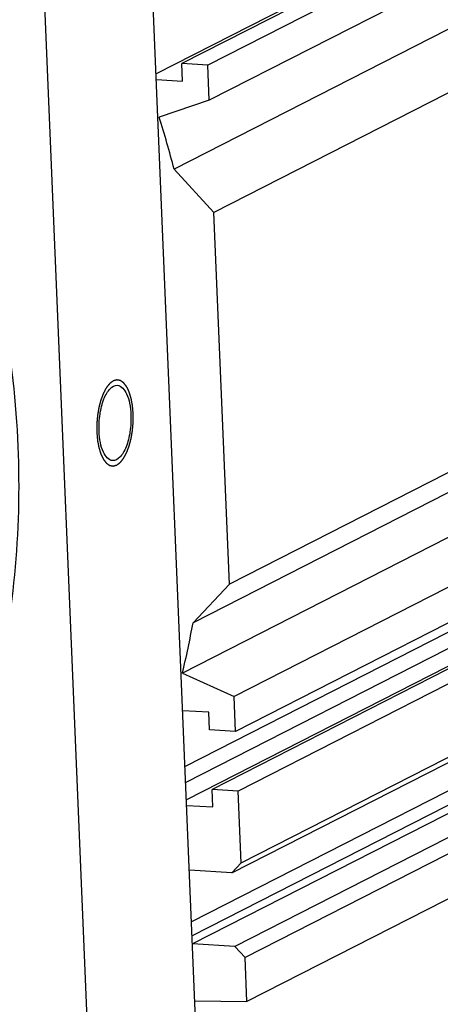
# Model space of a CAD drawing. Header units: millimetres. Extents: x 0 to 420, y 0 to 297.
# Tile 13 of 66: x 205 to 214, y 25 to 47. Entities that reach past the tile are written whole.
import ezdxf

# ---------------------------------------------------------------- set-up
doc = ezdxf.new("R2010")
doc.units = ezdxf.units.MM
doc.header["$LTSCALE"] = 23.1
doc.layers.add('COMPONENTS', color=7, linetype='CONTINUOUS')

msp = doc.modelspace()

# ---------------------------------------------------------------- linework, layer by layer
at = {"layer": 'COMPONENTS', "color": 7, "linetype": 'CONTINUOUS'}
for p, q in [((227.7735, 56.32767), (208.30859, 46.39844)), ((228.37741, 56.29014), (208.91249, 46.36091)), ((226.95359, 55.97343), (207.71619, 46.16027)), ((228.41133, 55.47766), (208.94642, 45.54844)), ((208.71407, 22.26037), (207.33983, 55.17448)), ((206.2546, 21.00577), (204.88037, 53.91988)), ((227.59795, 53.88215), (208.13304, 43.95293)), ((228.51988, 52.87773), (209.05497, 42.9485)), ((208.91249, 46.36091), (208.30859, 46.39844)), ((208.32555, 45.9922), (208.30859, 46.39844)), ((208.94642, 45.54844), (208.91249, 46.36091)), ((207.72164, 46.02973), (208.32555, 45.9922)), ((208.94642, 45.54844), (207.78511, 45.1593)), ((228.87946, 44.26546), (209.41455, 34.33623)), ((208.13304, 43.95293), (209.05497, 42.9485)), ((228.03683, 43.37068), (208.57192, 33.44146)), ((209.41455, 34.33623), (209.05497, 42.9485)), ((227.78808, 42.20139), (208.32317, 32.27216)), ((228.98801, 41.66553), (209.5231, 31.7363)), ((229.02194, 40.85305), (209.55702, 30.92382)), ((226.9851, 39.60199), (208.38614, 30.11449)), ((227.64533, 39.56096), (208.40158, 29.74455)), ((228.4757, 39.50936), (209.01079, 29.58014)), ((229.07961, 39.47183), (209.61469, 29.54261)), ((227.66229, 39.15472), (208.41855, 29.33832)), ((209.68423, 27.87703), (229.14915, 37.80625)), ((209.46795, 27.64736), (228.93286, 37.57658)), ((226.82173, 35.84392), (208.53637, 26.51639)), ((228.02275, 35.93136), (208.55784, 26.00213)), ((229.0041, 35.87038), (209.53918, 25.94115)), ((229.24074, 35.61256), (209.77583, 25.68334)), ((226.8353, 35.51893), (208.54994, 26.1914)), ((229.28314, 34.59696), (209.81823, 24.66774)), ((209.41455, 34.33623), (208.57192, 33.44146)), ((208.32317, 32.27216), (209.5231, 31.7363)), ((209.55702, 30.92382), (209.5231, 31.7363)), ((208.93616, 31.36759), (208.33225, 31.40512)), ((208.95312, 30.96135), (208.93616, 31.36759)), ((209.55702, 30.92382), (208.95312, 30.96135)), ((209.61469, 29.54261), (209.01079, 29.58014)), ((209.02775, 29.1739), (209.01079, 29.58014)), ((209.68423, 27.87703), (209.61469, 29.54261)), ((208.42384, 29.21142), (209.02775, 29.1739)), ((209.46795, 27.64736), (209.68423, 27.87703)), ((209.46795, 27.64736), (208.4866, 27.70834)), ((209.53918, 25.94115), (208.55784, 26.00213)), ((209.77583, 25.68334), (209.53918, 25.94115)), ((209.81823, 24.66774), (209.77583, 25.68334)), ((208.61279, 24.68603), (209.81823, 24.66774))]:
    msp.add_line(p, q, dxfattribs=at)
for centre, radius, start, end in [((183.26365, 37.43364), 25.70968, 14.689074, 17.487425), ((186.74683, 37.47321), 22.19435, 346.447214, 349.533728)]:
    msp.add_arc(centre, radius, start, end, dxfattribs=at)
for points, knots in [([(200.77889, 49.13553), (201.89888, 47.40406), (203.68157, 43.65054), (204.7847, 37.59904), (204.22861, 31.6211), (202.72847, 27.95374), (201.73124, 26.32608)], [0, 0, 0, 0, 0.25809997, 0.51316175, 0.76108362, 1, 1, 1, 1]), ([(206.39316, 37.88401), (206.38769, 38.01501), (206.40223, 38.26832), (206.4732, 38.56535), (206.56634, 38.76042), (206.65351, 38.88584), (206.75515, 38.94929), (206.81625, 38.94551)], [0, 0, 0, 0, 0.32236144, 0.61998586, 0.74512688, 0.84949644, 1, 1, 1, 1]), ([(206.81625, 38.94551), (206.91367, 38.93949), (207.04166, 38.76312), (207.10708, 38.51838), (207.12725, 38.3502), (207.131, 38.26039)], [0, 0, 0, 0, 0.37022875, 0.65907258, 1, 1, 1, 1]), ([(207.131, 38.26039), (207.13647, 38.12939), (207.12194, 37.87608), (207.05096, 37.57906), (206.95782, 37.38398), (206.87066, 37.25857), (206.76901, 37.19512), (206.70791, 37.19889)], [0, 0, 0, 0, 0.32236144, 0.61998586, 0.74512688, 0.84949644, 1, 1, 1, 1]), ([(206.70791, 37.19889), (206.61049, 37.20492), (206.4825, 37.38129), (206.41708, 37.62603), (206.39691, 37.79421), (206.39316, 37.88401)], [0, 0, 0, 0, 0.37022875, 0.65907258, 1, 1, 1, 1])]:
    msp.add_open_spline(points, degree=3, knots=knots, dxfattribs=at)
at = {"layer": 'COMPONENTS', "color": 2, "linetype": 'CONTINUOUS'}
for points in [[(206.72137, 39.04718), (206.71461, 39.04215), (206.70447, 39.0346), (206.69095, 39.02455), (206.68081, 39.017), (206.67236, 39.01072), (206.6656, 39.00569), (206.66053, 39.00192), (206.65547, 38.99815), (206.65124, 38.995), (206.64786, 38.99249), (206.64575, 38.99092), (206.64406, 38.98966), (206.64279, 38.98872), (206.64173, 38.98795), (206.64089, 38.98728), (206.64024, 38.98691), (206.63966, 38.98607), (206.63886, 38.98511), (206.63787, 38.98386), (206.63667, 38.98237), (206.63508, 38.98039), (206.63309, 38.97791), (206.6299, 38.97394), (206.62592, 38.96899), (206.62114, 38.96304), (206.61636, 38.95709), (206.60998, 38.94916), (206.60202, 38.93924), (206.59246, 38.92735), (206.58449, 38.91743), (206.57812, 38.9095), (206.57413, 38.90454), (206.57095, 38.90058), (206.56856, 38.8976), (206.56657, 38.89512), (206.56517, 38.8934), (206.56438, 38.89238), (206.56376, 38.89172), (206.56324, 38.89065), (206.56252, 38.88936), (206.56127, 38.88704), (206.55947, 38.88376), (206.55732, 38.8798), (206.55444, 38.87454), (206.55085, 38.86795), (206.54511, 38.85742), (206.53793, 38.84425), (206.52931, 38.82846), (206.5207, 38.81266), (206.51352, 38.79949), (206.50778, 38.78896), (206.50419, 38.78238), (206.50131, 38.77711), (206.49916, 38.77316), (206.49737, 38.76986), (206.49611, 38.76757), (206.4954, 38.76623), (206.49483, 38.76532), (206.49439, 38.76403), (206.49376, 38.76243), (206.49268, 38.75957), (206.49112, 38.75553), (206.48926, 38.75066), (206.48677, 38.74417), (206.48366, 38.73606), (206.47869, 38.72308), (206.47247, 38.70686), (206.46501, 38.6874), (206.45755, 38.66793), (206.45133, 38.65171), (206.44636, 38.63873), (206.44325, 38.63062), (206.44076, 38.62413), (206.43889, 38.61927), (206.43734, 38.61521), (206.43625, 38.61238), (206.43564, 38.61074), (206.43513, 38.60957), (206.43481, 38.60817), (206.43432, 38.60637), (206.43349, 38.6032), (206.43228, 38.59868), (206.43084, 38.59325), (206.42892, 38.58601), (206.42652, 38.57697), (206.42268, 38.56249), (206.41788, 38.5444), (206.41212, 38.52269), (206.40636, 38.50098), (206.40156, 38.48289), (206.39772, 38.46842), (206.39532, 38.45937), (206.3934, 38.45214), (206.39195, 38.44671), (206.39076, 38.44218), (206.38991, 38.43902), (206.38944, 38.4372), (206.38904, 38.43588), (206.38883, 38.43438), (206.38849, 38.43244), (206.38791, 38.42901), (206.38708, 38.42413), (206.38609, 38.41827), (206.38476, 38.41046), (206.3831, 38.40069), (206.38044, 38.38506), (206.37712, 38.36553), (206.37313, 38.34209), (206.36915, 38.31865), (206.36583, 38.29911), (206.36317, 38.28348), (206.36117, 38.27176), (206.35952, 38.26199), (206.35834, 38.25516), (206.35771, 38.25124), (206.35712, 38.24835), (206.35695, 38.24528), (206.35658, 38.24124), (206.356, 38.23416), (206.35513, 38.22404), (206.35411, 38.2119), (206.35273, 38.19572), (206.35102, 38.17548), (206.34896, 38.1512), (206.3469, 38.12692), (206.34519, 38.10669), (206.34382, 38.0905), (206.34279, 38.07836), (206.34194, 38.06824), (206.34132, 38.06117), (206.34101, 38.05711), (206.34066, 38.05409), (206.34075, 38.051), (206.34071, 38.0469), (206.34072, 38.03972), (206.34069, 38.02946), (206.34068, 38.01715), (206.34066, 38.00074), (206.34063, 37.98022), (206.34059, 37.95561), (206.34056, 37.93099), (206.34053, 37.91047), (206.34051, 37.89406), (206.34049, 37.8838), (206.34048, 37.87559), (206.34047, 37.86944), (206.34047, 37.86431), (206.34046, 37.86072), (206.34047, 37.85867), (206.34042, 37.8571), (206.34059, 37.85569), (206.34074, 37.85375), (206.34104, 37.85038), (206.34145, 37.84555), (206.34195, 37.83976), (206.34262, 37.83204), (206.34345, 37.82239), (206.34477, 37.80695), (206.34643, 37.78765), (206.34843, 37.76449), (206.35042, 37.74133), (206.35208, 37.72203), (206.35341, 37.70659), (206.35424, 37.69694), (206.3549, 37.68922), (206.3554, 37.68343), (206.35582, 37.67861), (206.3561, 37.67522), (206.35628, 37.67331), (206.35636, 37.67182), (206.35665, 37.67053), (206.35696, 37.66875), (206.35754, 37.66566), (206.35836, 37.66122), (206.35934, 37.65591), (206.36065, 37.64883), (206.36228, 37.63997), (206.3649, 37.6258), (206.36817, 37.60809), (206.37209, 37.58684), (206.37601, 37.56558), (206.37928, 37.54787), (206.3819, 37.5337), (206.38353, 37.52485), (206.38484, 37.51776), (206.38582, 37.51245), (206.38664, 37.50803), (206.38721, 37.50492), (206.38755, 37.50316), (206.38775, 37.50177), (206.38815, 37.50068), (206.38861, 37.49911), (206.38945, 37.49642), (206.39064, 37.49255), (206.39206, 37.48792), (206.39396, 37.48174), (206.39634, 37.47402), (206.40015, 37.46166), (206.4049, 37.44621), (206.41061, 37.42767), (206.41631, 37.40913), (206.42107, 37.39369), (206.42487, 37.38133), (206.42725, 37.3736), (206.42915, 37.36742), (206.43058, 37.36279), (206.43177, 37.35893), (206.43259, 37.35622), (206.43308, 37.35469), (206.4334, 37.35346), (206.4339, 37.35258), (206.43451, 37.35127), (206.43559, 37.34905), (206.43713, 37.34584), (206.43899, 37.34201), (206.44146, 37.33689), (206.44455, 37.33049), (206.44949, 37.32026), (206.45567, 37.30747), (206.46308, 37.29212), (206.46926, 37.27932), (206.4742, 37.26909), (206.47791, 37.26141), (206.48161, 37.25374), (206.4847, 37.24734), (206.48717, 37.24222), (206.48872, 37.23903), (206.48995, 37.23647), (206.49088, 37.23455), (206.49165, 37.23294), (206.49228, 37.23169), (206.49271, 37.23063), (206.49327, 37.23004), (206.49398, 37.22909), (206.49488, 37.22795), (206.49595, 37.22657), (206.49738, 37.22473), (206.49917, 37.22243), (206.50203, 37.21875), (206.5056, 37.21415), (206.50989, 37.20863), (206.51418, 37.2031), (206.5199, 37.19574), (206.52705, 37.18654), (206.5342, 37.17734), (206.53991, 37.16998), (206.5442, 37.16445), (206.54849, 37.15893), (206.55207, 37.15433), (206.55493, 37.15065), (206.55671, 37.14835), (206.55814, 37.14651), (206.55922, 37.14513), (206.56011, 37.14398), (206.56073, 37.14317), (206.5611, 37.14272), (206.56135, 37.14233), (206.56166, 37.14217), (206.56206, 37.14188), (206.56275, 37.14141), (206.56374, 37.14071), (206.56494, 37.13989), (206.56653, 37.13879), (206.56851, 37.13741), (206.57169, 37.1352), (206.57566, 37.13245), (206.58043, 37.12914), (206.5852, 37.12583), (206.59155, 37.12142), (206.5995, 37.11591), (206.60744, 37.11039), (206.6138, 37.10598), (206.61857, 37.10268), (206.62333, 37.09937), (206.62731, 37.09661), (206.63048, 37.09441), (206.63247, 37.09303), (206.63406, 37.09193), (206.63525, 37.0911), (206.63624, 37.09041), (206.63694, 37.08992), (206.63734, 37.08966), (206.63763, 37.0894), (206.63795, 37.08939), (206.63837, 37.0893), (206.63911, 37.08917), (206.64017, 37.08896), (206.64143, 37.08872), (206.64312, 37.0884), (206.64523, 37.08799), (206.64861, 37.08735), (206.65282, 37.08654), (206.65789, 37.08557), (206.66295, 37.0846), (206.6697, 37.08331), (206.67814, 37.0817), (206.68658, 37.08008), (206.69333, 37.07879), (206.69839, 37.07783), (206.70346, 37.07686), (206.70768, 37.07605), (206.71105, 37.0754), (206.71316, 37.075), (206.71485, 37.07468), (206.71612, 37.07443), (206.71717, 37.07424), (206.71791, 37.07409), (206.71833, 37.07402), (206.71864, 37.07391), (206.71898, 37.07405), (206.71941, 37.07416), (206.72018, 37.07438), (206.72128, 37.07468), (206.72259, 37.07504), (206.72435, 37.07553), (206.72654, 37.07613), (206.73004, 37.0771), (206.73442, 37.07832), (206.73968, 37.07977), (206.74494, 37.08123), (206.75195, 37.08317), (206.76072, 37.08559), (206.77124, 37.0885), (206.78526, 37.09238), (206.79578, 37.09529), (206.80279, 37.09723)], [(206.80279, 37.09723), (206.80955, 37.10226), (206.81969, 37.1098), (206.83321, 37.11986), (206.84335, 37.1274), (206.8518, 37.13369), (206.85856, 37.13871), (206.86363, 37.14249), (206.8687, 37.14626), (206.87292, 37.1494), (206.8763, 37.15191), (206.87841, 37.15349), (206.8801, 37.15474), (206.88137, 37.15569), (206.88243, 37.15646), (206.88327, 37.15712), (206.88392, 37.15749), (206.8845, 37.15833), (206.8853, 37.15929), (206.8863, 37.16055), (206.88749, 37.16203), (206.88908, 37.16402), (206.89108, 37.16649), (206.89426, 37.17046), (206.89825, 37.17542), (206.90303, 37.18137), (206.90781, 37.18731), (206.91418, 37.19525), (206.92215, 37.20516), (206.93171, 37.21706), (206.93967, 37.22697), (206.94604, 37.23491), (206.95003, 37.23986), (206.95321, 37.24383), (206.95561, 37.2468), (206.95759, 37.24929), (206.95899, 37.25101), (206.95978, 37.25203), (206.9604, 37.25268), (206.96092, 37.25376), (206.96164, 37.25505), (206.9629, 37.25737), (206.96469, 37.26065), (206.96685, 37.2646), (206.96972, 37.26987), (206.97331, 37.27645), (206.97905, 37.28698), (206.98623, 37.30015), (206.99485, 37.31595), (207.00346, 37.33175), (207.01064, 37.34491), (207.01639, 37.35545), (207.01998, 37.36203), (207.02285, 37.3673), (207.025, 37.37124), (207.02679, 37.37454), (207.02806, 37.37683), (207.02877, 37.37817), (207.02933, 37.37908), (207.02977, 37.38038), (207.0304, 37.38197), (207.03148, 37.38483), (207.03304, 37.38888), (207.0349, 37.39375), (207.03739, 37.40023), (207.0405, 37.40834), (207.04547, 37.42132), (207.05169, 37.43754), (207.05915, 37.45701), (207.06661, 37.47647), (207.07283, 37.4927), (207.07781, 37.50567), (207.08091, 37.51378), (207.0834, 37.52027), (207.08527, 37.52514), (207.08682, 37.5292), (207.08791, 37.53203), (207.08852, 37.53367), (207.08903, 37.53483), (207.08935, 37.53624), (207.08984, 37.53803), (207.09067, 37.54121), (207.09188, 37.54572), (207.09332, 37.55115), (207.09524, 37.55839), (207.09764, 37.56744), (207.10148, 37.58191), (207.10628, 37.6), (207.11204, 37.62171), (207.1178, 37.64342), (207.12261, 37.66151), (207.12645, 37.67599), (207.12885, 37.68503), (207.13077, 37.69227), (207.13221, 37.69769), (207.1334, 37.70222), (207.13425, 37.70538), (207.13472, 37.7072), (207.13512, 37.70852), (207.13533, 37.71002), (207.13567, 37.71196), (207.13625, 37.71539), (207.13708, 37.72027), (207.13808, 37.72613), (207.13941, 37.73395), (207.14107, 37.74371), (207.14372, 37.75934), (207.14704, 37.77888), (207.15103, 37.80232), (207.15501, 37.82576), (207.15834, 37.84529), (207.16099, 37.86092), (207.16299, 37.87264), (207.16464, 37.88241), (207.16582, 37.88924), (207.16645, 37.89316), (207.16704, 37.89605), (207.16721, 37.89912), (207.16758, 37.90316), (207.16816, 37.91025), (207.16903, 37.92036), (207.17006, 37.9325), (207.17143, 37.94869), (207.17314, 37.96892), (207.1752, 37.9932), (207.17726, 38.01748), (207.17897, 38.03771), (207.18034, 38.0539), (207.18138, 38.06604), (207.18222, 38.07616), (207.18284, 38.08324), (207.18316, 38.08729), (207.1835, 38.09031), (207.18342, 38.0934), (207.18345, 38.0975), (207.18344, 38.10468), (207.18347, 38.11494), (207.18348, 38.12725), (207.18351, 38.14366), (207.18353, 38.16418), (207.18357, 38.1888), (207.1836, 38.21342), (207.18363, 38.23393), (207.18365, 38.25035), (207.18367, 38.2606), (207.18368, 38.26881), (207.18369, 38.27497), (207.18369, 38.28009), (207.1837, 38.28369), (207.18369, 38.28573), (207.18374, 38.2873), (207.18357, 38.28872), (207.18342, 38.29066), (207.18312, 38.29403), (207.18271, 38.29886), (207.18221, 38.30465), (207.18155, 38.31237), (207.18072, 38.32202), (207.17939, 38.33745), (207.17773, 38.35675), (207.17574, 38.37991), (207.17374, 38.40307), (207.17208, 38.42237), (207.17076, 38.43781), (207.16993, 38.44746), (207.16926, 38.45518), (207.16876, 38.46097), (207.16834, 38.46579), (207.16806, 38.46918), (207.16788, 38.4711), (207.1678, 38.47259), (207.16751, 38.47387), (207.1672, 38.47566), (207.16662, 38.47875), (207.16581, 38.48318), (207.16482, 38.48849), (207.16352, 38.49558), (207.16188, 38.50443), (207.15927, 38.5186), (207.156, 38.53631), (207.15207, 38.55757), (207.14815, 38.57882), (207.14488, 38.59653), (207.14226, 38.6107), (207.14063, 38.61956), (207.13932, 38.62664), (207.13834, 38.63196), (207.13752, 38.63638), (207.13696, 38.63949), (207.13662, 38.64124), (207.13641, 38.64263), (207.13601, 38.64373), (207.13555, 38.64529), (207.13471, 38.64798), (207.13353, 38.65185), (207.1321, 38.65648), (207.1302, 38.66266), (207.12782, 38.67039), (207.12402, 38.68275), (207.11926, 38.69819), (207.11356, 38.71673), (207.10785, 38.73527), (207.10309, 38.75072), (207.09929, 38.76308), (207.09691, 38.7708), (207.09501, 38.77698), (207.09359, 38.78162), (207.09239, 38.78547), (207.09157, 38.78819), (207.09108, 38.78971), (207.09076, 38.79094), (207.09026, 38.79183), (207.08966, 38.79313), (207.08857, 38.79536), (207.08703, 38.79856), (207.08517, 38.8024), (207.0827, 38.80751), (207.07961, 38.81391), (207.07467, 38.82414), (207.06849, 38.83694), (207.06108, 38.85229), (207.0549, 38.86508), (207.04996, 38.87532), (207.04625, 38.88299), (207.04255, 38.89067), (207.03946, 38.89706), (207.03699, 38.90218), (207.03544, 38.90538), (207.03421, 38.90794), (207.03328, 38.90985), (207.03251, 38.91147), (207.03189, 38.91271), (207.03145, 38.91377), (207.03089, 38.91436), (207.03018, 38.91532), (207.02928, 38.91645), (207.02821, 38.91783), (207.02678, 38.91967), (207.025, 38.92198), (207.02214, 38.92566), (207.01856, 38.93026), (207.01427, 38.93578), (207.00998, 38.9413), (207.00426, 38.94866), (206.99711, 38.95786), (206.98997, 38.96707), (206.98425, 38.97443), (206.97996, 38.97995), (206.97567, 38.98547), (206.97209, 38.99007), (206.96923, 38.99375), (206.96745, 38.99605), (206.96602, 38.99789), (206.96495, 38.99928), (206.96405, 39.00042), (206.96343, 39.00124), (206.96307, 39.00168), (206.96281, 39.00207), (206.9625, 39.00223), (206.96211, 39.00252), (206.96141, 39.003), (206.96042, 39.00369), (206.95923, 39.00452), (206.95764, 39.00562), (206.95565, 39.007), (206.95247, 39.0092), (206.9485, 39.01196), (206.94373, 39.01527), (206.93897, 39.01857), (206.93261, 39.02298), (206.92466, 39.0285), (206.91672, 39.03401), (206.91036, 39.03842), (206.9056, 39.04173), (206.90083, 39.04504), (206.89686, 39.04779), (206.89368, 39.05), (206.89169, 39.05138), (206.8901, 39.05248), (206.88891, 39.05331), (206.88792, 39.05399), (206.88722, 39.05448), (206.88682, 39.05474), (206.88653, 39.055), (206.88621, 39.05501), (206.88579, 39.05511), (206.88505, 39.05524), (206.884, 39.05545), (206.88273, 39.05569), (206.88104, 39.05601), (206.87893, 39.05641), (206.87556, 39.05706), (206.87134, 39.05786), (206.86627, 39.05883), (206.86121, 39.0598), (206.85446, 39.06109), (206.84602, 39.06271), (206.83758, 39.06432), (206.83083, 39.06561), (206.82577, 39.06658), (206.8207, 39.06755), (206.81648, 39.06835), (206.81311, 39.069), (206.811, 39.0694), (206.80931, 39.06973), (206.80805, 39.06997), (206.80699, 39.07017), (206.80625, 39.07032), (206.80583, 39.07038), (206.80552, 39.0705), (206.80518, 39.07035), (206.80475, 39.07025), (206.80398, 39.07002), (206.80288, 39.06973), (206.80157, 39.06936), (206.79982, 39.06888), (206.79763, 39.06827), (206.79412, 39.0673), (206.78974, 39.06609), (206.78448, 39.06463), (206.77922, 39.06318), (206.77221, 39.06124), (206.76344, 39.05881), (206.75293, 39.0559), (206.7389, 39.05203), (206.72839, 39.04912), (206.72137, 39.04718)]]:
    msp.add_open_spline(points, degree=3, knots=[0, 0, 0, 0, 0.015625, 0.0234375, 0.03125, 0.0390625, 0.04296875, 0.046875, 0.05078125, 0.0546875, 0.05664062, 0.05859375, 0.05957031, 0.06054688, 0.06152344, 0.06201172, 0.0625, 0.06298828, 0.06347656, 0.06445312, 0.06542969, 0.06640625, 0.06835938, 0.0703125, 0.07421875, 0.078125, 0.08203125, 0.0859375, 0.09375, 0.1015625, 0.109375, 0.11328125, 0.1171875, 0.11914062, 0.12109375, 0.12304688, 0.12402344, 0.12451172, 0.125, 0.12548828, 0.12597656, 0.12695312, 0.12890625, 0.13085938, 0.1328125, 0.13671875, 0.140625, 0.1484375, 0.15625, 0.1640625, 0.171875, 0.17578125, 0.1796875, 0.18164062, 0.18359375, 0.18554688, 0.18652344, 0.18701172, 0.1875, 0.18798828, 0.18847656, 0.18945312, 0.19140625, 0.19335938, 0.1953125, 0.19921875, 0.203125, 0.2109375, 0.21875, 0.2265625, 0.234375, 0.23828125, 0.2421875, 0.24414062, 0.24609375, 0.24804688, 0.24902344, 0.24951172, 0.25, 0.25048828, 0.25097656, 0.25195312, 0.25390625, 0.25585938, 0.2578125, 0.26171875, 0.265625, 0.2734375, 0.28125, 0.2890625, 0.296875, 0.30078125, 0.3046875, 0.30664062, 0.30859375, 0.31054688, 0.31152344, 0.31201172, 0.3125, 0.31298828, 0.31347656, 0.31445312, 0.31640625, 0.31835938, 0.3203125, 0.32421875, 0.328125, 0.3359375, 0.34375, 0.3515625, 0.359375, 0.36328125, 0.3671875, 0.37109375, 0.37304688, 0.37402344, 0.375, 0.37597656, 0.37695312, 0.37890625, 0.3828125, 0.38671875, 0.390625, 0.3984375, 0.40625, 0.4140625, 0.421875, 0.42578125, 0.4296875, 0.43359375, 0.43554688, 0.43652344, 0.4375, 0.43847656, 0.43945312, 0.44140625, 0.4453125, 0.44921875, 0.453125, 0.4609375, 0.46875, 0.4765625, 0.484375, 0.48828125, 0.4921875, 0.49414062, 0.49609375, 0.49804688, 0.49902344, 0.49951172, 0.5, 0.50048828, 0.50097656, 0.50195312, 0.50390625, 0.50585938, 0.5078125, 0.51171875, 0.515625, 0.5234375, 0.53125, 0.5390625, 0.546875, 0.55078125, 0.5546875, 0.55664062, 0.55859375, 0.56054688, 0.56152344, 0.56201172, 0.5625, 0.56298828, 0.56347656, 0.56445312, 0.56640625, 0.56835938, 0.5703125, 0.57421875, 0.578125, 0.5859375, 0.59375, 0.6015625, 0.609375, 0.61328125, 0.6171875, 0.61914062, 0.62109375, 0.62304688, 0.62402344, 0.62451172, 0.625, 0.62548828, 0.62597656, 0.62695312, 0.62890625, 0.63085938, 0.6328125, 0.63671875, 0.640625, 0.6484375, 0.65625, 0.6640625, 0.671875, 0.67578125, 0.6796875, 0.68164062, 0.68359375, 0.68554688, 0.68652344, 0.68701172, 0.6875, 0.68798828, 0.68847656, 0.68945312, 0.69140625, 0.69335938, 0.6953125, 0.69921875, 0.703125, 0.7109375, 0.71875, 0.7265625, 0.73046875, 0.734375, 0.73828125, 0.7421875, 0.74414062, 0.74609375, 0.74707031, 0.74804688, 0.74902344, 0.74951172, 0.75, 0.75048828, 0.75097656, 0.75195312, 0.75292969, 0.75390625, 0.75585938, 0.7578125, 0.76171875, 0.765625, 0.76953125, 0.7734375, 0.78125, 0.7890625, 0.79296875, 0.796875, 0.80078125, 0.8046875, 0.80664062, 0.80859375, 0.80957031, 0.81054688, 0.81152344, 0.81201172, 0.81225586, 0.8125, 0.81274414, 0.81298828, 0.81347656, 0.81445312, 0.81542969, 0.81640625, 0.81835938, 0.8203125, 0.82421875, 0.828125, 0.83203125, 0.8359375, 0.84375, 0.8515625, 0.85546875, 0.859375, 0.86328125, 0.8671875, 0.86914062, 0.87109375, 0.87207031, 0.87304688, 0.87402344, 0.87451172, 0.87475586, 0.875, 0.87524414, 0.87548828, 0.87597656, 0.87695312, 0.87792969, 0.87890625, 0.88085938, 0.8828125, 0.88671875, 0.890625, 0.89453125, 0.8984375, 0.90625, 0.9140625, 0.91796875, 0.921875, 0.92578125, 0.9296875, 0.93164062, 0.93359375, 0.93457031, 0.93554688, 0.93652344, 0.93701172, 0.93725586, 0.9375, 0.93774414, 0.93798828, 0.93847656, 0.93945312, 0.94042969, 0.94140625, 0.94335938, 0.9453125, 0.94921875, 0.953125, 0.95703125, 0.9609375, 0.96875, 0.9765625, 0.984375, 1, 1, 1, 1], dxfattribs=at)

doc.saveas('drawing.dxf')
